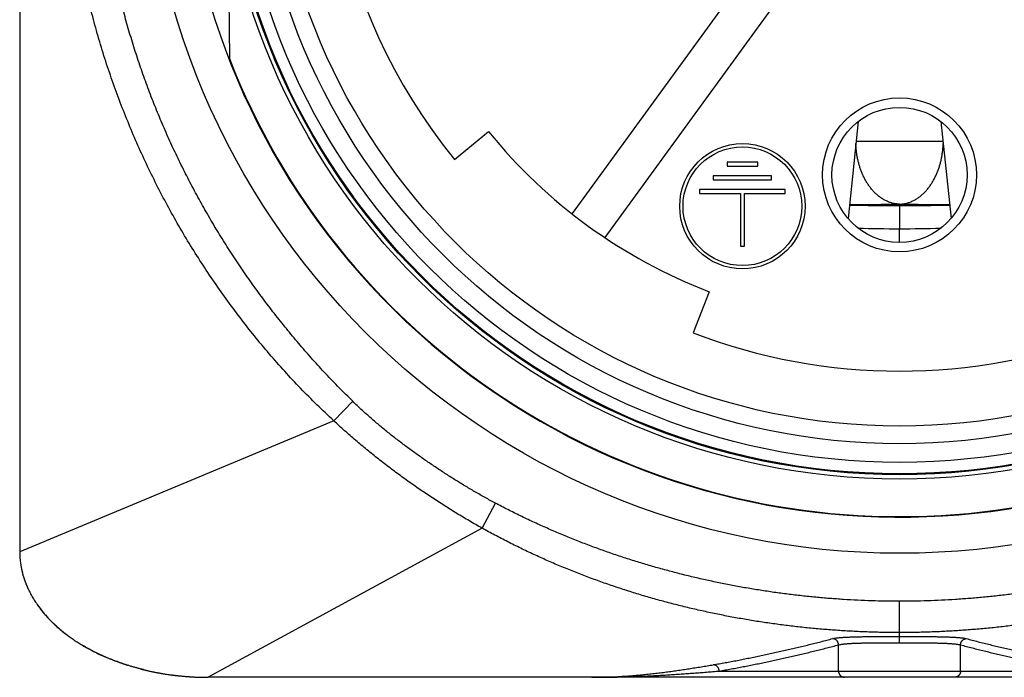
# Model space of a CAD drawing. Header units: millimetres. Extents: x 0 to 1076, y 0 to 742.
# Tile 34 of 132: x 136 to 152, y 367 to 377. Entities that reach past the tile are written whole.
import ezdxf

# ---------------------------------------------------------------- set-up
doc = ezdxf.new("R2010")
doc.units = ezdxf.units.MM
doc.header["$LTSCALE"] = 0.454724
for name, color, linetype in [('NoLayerName_001', 7, 'Continuous'), ('NoLayerName_004', 7, 'Continuous'), ('NoLayerName_006', 7, 'Continuous'), ('NoLayerName_007', 7, 'Continuous')]:
    doc.layers.add(name, color=color, linetype=linetype)

msp = doc.modelspace()

# ---------------------------------------------------------------- linework, layer by layer
at = {"layer": 'NoLayerName_001', "color": 60, "linetype": 'Continuous', "lineweight": 25}
for p, q in [((139.31192, 379.234144), (139.336196, 376.452393)), ((147.806808, 378.134253), (144.791217, 373.983649)), ((145.317078, 373.601588), (148.332669, 377.752193)), ((149.34269, 375.450319), (149.180533, 373.90751)), ((150.65731, 375.450319), (150.819467, 373.90751)), ((142.916903, 374.847143), (143.460264, 375.288458)), ((149.303564, 375.134438), (150.696436, 375.134438)), ((150, 374.13459), (150, 374.11088)), ((150, 374.11088), (150, 373.742101)), ((150, 373.654042), (150, 373.7421)), ((150, 373.570355), (150, 373.654042)), ((150, 373.523921), (150, 373.570355)), ((146.969313, 372.738985), (146.717506, 372.085844)), ((140.997706, 370.684054), (141.30053, 370.994319)), ((140.997706, 370.684054), (135.999901, 368.6)), ((143.357821, 368.974308), (143.56958, 369.373012)), ((143.357821, 368.974309), (138.999929, 366.6)), ((150, 367.150868), (150, 367.811208)), ((149.029426, 366.7), (149.029426, 367.116848)), ((150.970574, 366.7), (150.970574, 367.116848)), ((147.130471, 366.7), (152.869529, 366.7)), ((161, 366.6), (139, 366.6))]:
    msp.add_line(p, q, dxfattribs=at)
for radius in [12.025, 10.8425, 10.28, 10]:
    msp.add_circle((150, 380.6), radius, dxfattribs=at)
for centre, radius, start, end in [((150, 380.6), 9.125, 104.9166666, 219.0833334), ((150, 380.600031), 11.442011, 201.2533161, 338.7466839), ((150, 380.6), 8.425, 219.0833334, 248.9166666), ((149.998432, 411.017306), 36.906426, 268.7647106, 270.002435), ((149.436191, 408.457669), 34.327709, 269.6124705, 270.9410853), ((150.564362, 408.453313), 34.323363, 269.0578709, 270.3866339), ((150.002106, 410.993935), 36.883056, 269.9967277, 271.235237), ((150.111865, 403.698175), 29.956284, 268.5228539, 269.7860421), ((149.888206, 403.701743), 29.959851, 270.2137975, 271.4768285), ((150, 380.6), 9.125, 248.9166666, 291.0833333)]:
    msp.add_arc(centre, radius, start, end, dxfattribs=at)
for points, knots in [([(140.997706, 370.684054), (140.908467, 370.769101), (140.728073, 370.937338), (140.468543, 371.201266), (140.215667, 371.471795), (139.970774, 371.749842), (139.73368, 372.034721), (139.504605, 372.326177), (139.283662, 372.623841), (139.070979, 372.927385), (138.866682, 373.236525), (138.670907, 373.551025), (138.483773, 373.870661), (138.305401, 374.195207), (138.135911, 374.52444), (137.975423, 374.858134), (137.824057, 375.196066), (137.681937, 375.538004), (137.549159, 375.883701), (137.425826, 376.232905), (137.312036, 376.585364), (137.207891, 376.940826), (137.113492, 377.299039), (137.028937, 377.659749), (136.95434, 378.022699), (136.889745, 378.387595), (136.835117, 378.754121), (136.790474, 379.121954), (136.75569, 379.49077), (136.731168, 379.860251), (136.715333, 380.230058), (136.714441, 380.476731), (136.712788, 380.6)], [0, 0, 0, 0, 0.36982325, 0.739894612, 1.110188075, 1.480664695, 1.851273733, 2.221953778, 2.592633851, 2.963236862, 3.333731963, 3.704137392, 4.074472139, 4.444754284, 4.815001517, 5.185231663, 5.555463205, 5.925712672, 6.295985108, 6.666282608, 7.036607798, 7.406964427, 7.777357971, 8.147796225, 8.518288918, 8.888825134, 9.259367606, 9.629872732, 10.000292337, 10.370574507, 10.740664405, 11.110505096, 11.110505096, 11.110505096, 11.110505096]), ([(141.30053, 370.994319), (141.228353, 371.066389), (141.082776, 371.209355), (140.871628, 371.430973), (140.664855, 371.65669), (140.463313, 371.887106), (140.26686, 372.121836), (140.075638, 372.360816), (139.889718, 372.603951), (139.709182, 372.851164), (139.534108, 373.102372), (139.364589, 373.357475), (139.200729, 373.616354), (139.042642, 373.878877), (138.890443, 374.144911), (138.744245, 374.414324), (138.604165, 374.686983), (138.470316, 374.962754), (138.342812, 375.241506), (138.221772, 375.523107), (138.107286, 375.807419), (137.999412, 376.094291), (137.898216, 376.38358), (137.80376, 376.67514), (137.716107, 376.968825), (137.63532, 377.264491), (137.561463, 377.561991), (137.494598, 377.86118), (137.434796, 378.161903), (137.382064, 378.463981), (137.336388, 378.767217), (137.297755, 379.071416), (137.266179, 379.376379), (137.241571, 379.681909), (137.224218, 379.98781), (137.213009, 380.293876), (137.212371, 380.497991), (137.211199, 380.600002)], [0, 0, 0, 0, 0.305994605, 0.612062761, 0.91816969, 1.224276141, 1.530342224, 1.836372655, 2.142406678, 2.448485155, 2.754649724, 3.060922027, 3.367283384, 3.673711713, 3.980186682, 4.286690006, 4.593205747, 4.89972061, 5.206224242, 5.512709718, 5.819177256, 6.125632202, 6.432080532, 6.738528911, 7.044984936, 7.351457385, 7.657956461, 7.964494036, 8.271081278, 8.577707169, 8.884346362, 9.190970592, 9.49754914, 9.804049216, 10.110436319, 10.416674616, 10.722727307, 10.722727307, 10.722727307, 10.722727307]), ([(149.320966, 374.927771), (149.319621, 374.937314), (149.316795, 374.956382), (149.31338, 374.985096), (149.310426, 375.013858), (149.30802, 375.042669), (149.306046, 375.071508), (149.305186, 375.090758), (149.3047, 375.100378)], [0, 0, 0, 0, 0.02891326, 0.0578261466, 0.0867385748, 0.1156491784, 0.1445553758, 0.1734534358, 0.1734534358, 0.1734534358, 0.1734534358]), ([(150.679035, 374.92777), (150.680379, 374.937314), (150.683205, 374.956382), (150.68662, 374.985095), (150.689575, 375.013857), (150.69198, 375.042668), (150.693954, 375.071508), (150.694814, 375.090757), (150.6953, 375.100378)], [0, 0, 0, 0, 0.0289132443, 0.0578261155, 0.0867385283, 0.1156491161, 0.1445552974, 0.173453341, 0.173453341, 0.173453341, 0.173453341]), ([(150, 374.13459), (149.990371, 374.135042), (149.971068, 374.13553), (149.942255, 374.138764), (149.913635, 374.143457), (149.885333, 374.149849), (149.857461, 374.157846), (149.830108, 374.16742), (149.803325, 374.178465), (149.77715, 374.190896), (149.75162, 374.204621), (149.726767, 374.219555), (149.702615, 374.235624), (149.679176, 374.252759), (149.656462, 374.270895), (149.634482, 374.289966), (149.613245, 374.309906), (149.592761, 374.330651), (149.573039, 374.352134), (149.55409, 374.374291), (149.535923, 374.397056), (149.518545, 374.420367), (149.501956, 374.444173), (149.486142, 374.468435), (149.471078, 374.493127), (149.456739, 374.518222), (149.443097, 374.543695), (149.430129, 374.569521), (149.41781, 374.595673), (149.406146, 374.622133), (149.395137, 374.64888), (149.384787, 374.675894), (149.375097, 374.703153), (149.36607, 374.730635), (149.357707, 374.758324), (149.349999, 374.786198), (149.342935, 374.814241), (149.336496, 374.842434), (149.330697, 374.870765), (149.325433, 374.899201), (149.322503, 374.918256), (149.320966, 374.927771)], [0, 0, 0, 0, 0.028920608, 0.057892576, 0.086893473, 0.115898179, 0.144880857, 0.173837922, 0.202791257, 0.231754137, 0.260729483, 0.289712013, 0.318707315, 0.34772945, 0.376786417, 0.405880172, 0.435007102, 0.464158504, 0.493321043, 0.522477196, 0.551605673, 0.580681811, 0.609687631, 0.638637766, 0.66755189, 0.696446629, 0.72533565, 0.754229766, 0.783134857, 0.812049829, 0.840972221, 0.869899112, 0.898827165, 0.927752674, 0.956672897, 0.985589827, 1.014505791, 1.043422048, 1.072338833, 1.101255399, 1.13017022, 1.13017022, 1.13017022, 1.13017022]), ([(150, 374.13459), (150.00963, 374.135042), (150.028933, 374.13553), (150.057745, 374.138764), (150.086366, 374.143457), (150.114667, 374.149849), (150.14254, 374.157846), (150.169892, 374.16742), (150.196675, 374.178465), (150.22285, 374.190896), (150.24838, 374.204621), (150.273233, 374.219555), (150.297385, 374.235624), (150.320824, 374.252759), (150.343538, 374.270895), (150.365518, 374.289966), (150.386755, 374.309906), (150.407239, 374.330651), (150.426961, 374.352134), (150.44591, 374.374291), (150.464077, 374.397056), (150.481455, 374.420367), (150.498044, 374.444173), (150.513858, 374.468435), (150.528922, 374.493126), (150.543261, 374.518221), (150.556902, 374.543695), (150.569871, 374.569521), (150.58219, 374.595673), (150.593854, 374.622133), (150.604863, 374.64888), (150.615213, 374.675894), (150.624903, 374.703152), (150.63393, 374.730635), (150.642293, 374.758324), (150.650001, 374.786198), (150.657065, 374.81424), (150.663503, 374.842434), (150.669303, 374.870764), (150.674567, 374.899201), (150.677497, 374.918255), (150.679035, 374.92777)], [0, 0, 0, 0, 0.028920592, 0.057892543, 0.086893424, 0.115898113, 0.144880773, 0.173837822, 0.202791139, 0.231754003, 0.260729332, 0.289711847, 0.318707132, 0.34772925, 0.376786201, 0.405879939, 0.435006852, 0.464158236, 0.493320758, 0.522476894, 0.551605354, 0.580681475, 0.609687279, 0.638637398, 0.667551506, 0.696446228, 0.725335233, 0.754229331, 0.783134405, 0.812049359, 0.840971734, 0.869898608, 0.898826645, 0.927752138, 0.956672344, 0.985589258, 1.014505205, 1.043421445, 1.072338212, 1.101254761, 1.130169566, 1.130169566, 1.130169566, 1.130169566]), ([(143.56958, 369.373012), (143.542206, 369.387723), (143.487351, 369.416952), (143.405696, 369.461959), (143.324406, 369.507631), (143.243546, 369.554071), (143.163093, 369.601219), (143.083048, 369.64906), (143.003405, 369.697566), (142.92416, 369.746712), (142.84531, 369.796483), (142.766858, 369.846873), (142.688806, 369.897876), (142.611155, 369.949487), (142.533906, 370.001699), (142.457062, 370.054507), (142.380622, 370.107904), (142.304591, 370.161885), (142.228997, 370.216479), (142.153875, 370.271719), (142.079256, 370.327636), (142.005171, 370.384259), (141.931655, 370.44162), (141.858738, 370.499749), (141.786456, 370.558677), (141.714839, 370.618422), (141.643906, 370.678983), (141.573686, 370.740369), (141.504193, 370.802571), (141.435488, 370.865628), (141.367466, 370.929411), (141.322906, 370.972752), (141.30053, 370.994319)], [0, 0, 0, 0, 0.09322907, 0.186464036, 0.279704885, 0.372950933, 0.466200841, 0.559452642, 0.652703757, 0.745951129, 0.839193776, 0.932433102, 1.025670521, 1.118907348, 1.212144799, 1.305383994, 1.398625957, 1.49187095, 1.585116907, 1.678362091, 1.771605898, 1.864848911, 1.958092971, 2.051341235, 2.144598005, 2.237863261, 2.331132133, 2.424400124, 2.517663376, 2.610918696, 2.704163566, 2.797396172, 2.797396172, 2.797396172, 2.797396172]), ([(143.357821, 368.974308), (143.323918, 368.993451), (143.255967, 369.031488), (143.154888, 369.090041), (143.05431, 369.14946), (142.954326, 369.20988), (142.854911, 369.27123), (142.756072, 369.333497), (142.657804, 369.396649), (142.560113, 369.46068), (142.463006, 369.52559), (142.366485, 369.591378), (142.270556, 369.658044), (142.175224, 369.725586), (142.080495, 369.794002), (141.98638, 369.863294), (141.892899, 369.933464), (141.800074, 370.004515), (141.707924, 370.076447), (141.616472, 370.149265), (141.525737, 370.222968), (141.435741, 370.297558), (141.346505, 370.373041), (141.258043, 370.449407), (141.17041, 370.526697), (141.083495, 370.604768), (141.026368, 370.657701), (140.997706, 370.684054)], [0, 0, 0, 0, 0.116802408, 0.233613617, 0.350431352, 0.467252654, 0.584073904, 0.700890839, 0.817699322, 0.934501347, 1.051302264, 1.168107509, 1.284922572, 1.401752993, 1.518604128, 1.635475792, 1.752362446, 1.869258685, 1.986159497, 2.103060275, 2.219956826, 2.336845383, 2.453722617, 2.570585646, 2.687432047, 2.804259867, 2.921067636, 2.921067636, 2.921067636, 2.921067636]), ([(150, 367.811208), (149.925793, 367.811802), (149.777351, 367.812123), (149.554734, 367.817805), (149.332188, 367.826569), (149.109778, 367.838956), (148.887567, 367.854793), (148.665618, 367.874099), (148.443994, 367.896842), (148.222754, 367.923003), (148.001956, 367.952571), (147.781657, 367.985554), (147.56191, 368.021957), (147.342767, 368.061784), (147.124282, 368.105042), (146.906509, 368.151734), (146.689501, 368.201865), (146.473313, 368.255441), (146.258006, 368.312472), (146.043642, 368.372969), (145.830282, 368.436944), (145.617989, 368.504406), (145.406825, 368.575367), (145.196853, 368.649838), (144.988139, 368.727827), (144.780758, 368.80934), (144.574793, 368.894375), (144.370336, 368.982943), (144.167454, 369.075002), (143.966314, 369.170703), (143.766709, 369.269484), (143.635432, 369.338795), (143.56958, 369.373012)], [0, 0, 0, 0, 0.222629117, 0.445305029, 0.668020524, 0.890767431, 1.113536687, 1.336318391, 1.559101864, 1.78187597, 2.004635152, 2.227380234, 2.450112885, 2.672835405, 2.895550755, 3.1182626, 3.340975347, 3.563692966, 3.786415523, 4.009143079, 4.231876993, 4.454619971, 4.67737612, 4.900151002, 5.122951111, 5.345771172, 5.56859415, 5.791404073, 6.014186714, 6.236929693, 6.459622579, 6.682256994, 6.682256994, 6.682256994, 6.682256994]), ([(156.43042, 369.373012), (156.364568, 369.338795), (156.233291, 369.269484), (156.033686, 369.170703), (155.832546, 369.075002), (155.629664, 368.982943), (155.425207, 368.894375), (155.219242, 368.80934), (155.011861, 368.727827), (154.803147, 368.649838), (154.593175, 368.575367), (154.382011, 368.504406), (154.169718, 368.436944), (153.956358, 368.372969), (153.741994, 368.312472), (153.526687, 368.255441), (153.310499, 368.201865), (153.093491, 368.151734), (152.875718, 368.105042), (152.657233, 368.061784), (152.43809, 368.021957), (152.218343, 367.985554), (151.998044, 367.952571), (151.777246, 367.923003), (151.556006, 367.896842), (151.334382, 367.874099), (151.112433, 367.854793), (150.890222, 367.838956), (150.667812, 367.826569), (150.445266, 367.817805), (150.222649, 367.812123), (150.074207, 367.811802), (150, 367.811208)], [0, 0, 0, 0, 0.222634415, 0.445327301, 0.668070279, 0.89085292, 1.113662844, 1.336485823, 1.559305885, 1.782105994, 2.004880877, 2.227637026, 2.450380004, 2.673113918, 2.895841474, 3.11856403, 3.34128165, 3.563994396, 3.786706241, 4.009421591, 4.23214411, 4.454876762, 4.677621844, 4.900381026, 5.123155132, 5.345938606, 5.56872031, 5.791489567, 6.014236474, 6.236951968, 6.459627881, 6.682256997, 6.682256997, 6.682256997, 6.682256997]), ([(150, 367.312793), (149.923158, 367.313412), (149.769446, 367.313746), (149.538925, 367.319669), (149.308478, 367.328813), (149.078176, 367.341747), (148.848083, 367.358296), (148.618267, 367.378484), (148.388795, 367.402285), (148.15973, 367.429682), (147.931135, 367.460673), (147.703074, 367.49528), (147.475608, 367.53352), (147.248796, 367.575411), (147.0227, 367.62097), (146.79738, 367.670217), (146.572898, 367.723167), (146.349319, 367.779838), (146.126714, 367.840253), (145.905159, 367.904434), (145.684729, 367.972402), (145.4655, 368.04418), (145.247548, 368.11979), (145.03095, 368.199252), (144.815787, 368.28259), (144.602147, 368.369806), (144.390116, 368.460881), (144.179797, 368.555813), (143.971263, 368.654541), (143.764697, 368.757213), (143.559866, 368.86321), (143.425329, 368.93759), (143.357821, 368.974309)], [0, 0, 0, 0, 0.230533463, 0.461116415, 0.691740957, 0.922398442, 1.153079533, 1.383774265, 1.614472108, 1.845162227, 2.075838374, 2.306500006, 2.537148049, 2.767784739, 2.998413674, 3.229039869, 3.459669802, 3.690309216, 3.92095641, 4.151609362, 4.38226816, 4.612935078, 4.843614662, 5.074313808, 5.30504119, 5.535792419, 5.766549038, 5.997293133, 6.228008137, 6.45867895, 6.689292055, 6.919835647, 6.919835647, 6.919835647, 6.919835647]), ([(156.642179, 368.974309), (156.574671, 368.93759), (156.440135, 368.86321), (156.235303, 368.757213), (156.028737, 368.654541), (155.820203, 368.555813), (155.609884, 368.460881), (155.397853, 368.369806), (155.184213, 368.28259), (154.96905, 368.199252), (154.752452, 368.11979), (154.5345, 368.04418), (154.315271, 367.972402), (154.094841, 367.904434), (153.873286, 367.840253), (153.650681, 367.779838), (153.427102, 367.723167), (153.20262, 367.670217), (152.9773, 367.62097), (152.751204, 367.575411), (152.524392, 367.53352), (152.296926, 367.49528), (152.068865, 367.460673), (151.84027, 367.429682), (151.611205, 367.402285), (151.381733, 367.378484), (151.151917, 367.358296), (150.921824, 367.341747), (150.691522, 367.328813), (150.461075, 367.319669), (150.230554, 367.313746), (150.076842, 367.313412), (150, 367.312793)], [0, 0, 0, 0, 0.230543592, 0.461156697, 0.69182751, 0.922542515, 1.15328661, 1.38404323, 1.614794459, 1.845521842, 2.076220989, 2.306900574, 2.537567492, 2.768226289, 2.998879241, 3.229526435, 3.460165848, 3.690795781, 3.921421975, 4.15205091, 4.3826876, 4.613335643, 4.843997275, 5.074673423, 5.305363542, 5.536061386, 5.766756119, 5.99743721, 6.228094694, 6.458719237, 6.689302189, 6.919835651, 6.919835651, 6.919835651, 6.919835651]), ([(148.937518, 367.216406), (148.946178, 367.2183), (148.963427, 367.222533), (148.989815, 367.226227), (149.016235, 367.229467), (149.042713, 367.232141), (149.069216, 367.234401), (149.095743, 367.236339), (149.122291, 367.238024), (149.148855, 367.239485), (149.17543, 367.24076), (149.202012, 367.241887), (149.228598, 367.242892), (149.255186, 367.243787), (149.281776, 367.244584), (149.308368, 367.245295), (149.334962, 367.245933), (149.361558, 367.246509), (149.388155, 367.247024), (149.414753, 367.247484), (149.450219, 367.248029), (149.494554, 367.248592), (149.547758, 367.249112), (149.609831, 367.249575), (149.689639, 367.250009), (149.796049, 367.250387), (149.902458, 367.250562), (149.973398, 367.250569), (150, 367.250579)], [0, 0, 0, 0, 0.026595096, 0.053229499, 0.079858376, 0.106462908, 0.133058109, 0.159654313, 0.186255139, 0.212859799, 0.239466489, 0.266072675, 0.292676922, 0.319279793, 0.345881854, 0.372483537, 0.399085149, 0.42568687, 0.452288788, 0.478890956, 0.505493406, 0.558699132, 0.61190578, 0.665112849, 0.744922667, 0.851333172, 0.984344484, 1.06415148, 1.06415148, 1.06415148, 1.06415148]), ([(150, 367.250579), (150.053205, 367.250535), (150.141879, 367.250532), (150.266024, 367.250191), (150.354699, 367.249788), (150.42564, 367.249324), (150.478844, 367.24887), (150.52318, 367.248375), (150.558648, 367.247893), (150.585247, 367.247484), (150.611845, 367.247024), (150.638442, 367.246509), (150.665038, 367.245933), (150.691632, 367.245295), (150.718224, 367.244583), (150.744814, 367.243787), (150.771402, 367.242892), (150.797988, 367.241886), (150.82457, 367.24076), (150.851145, 367.239485), (150.877709, 367.238024), (150.904257, 367.236339), (150.930784, 367.2344), (150.957287, 367.23214), (150.983765, 367.229467), (151.010185, 367.226227), (151.036574, 367.222533), (151.053822, 367.218299), (151.062482, 367.216405)], [0, 0, 0, 0, 0.15961369, 0.266023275, 0.372435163, 0.425642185, 0.478849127, 0.532055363, 0.558658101, 0.585260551, 0.61186272, 0.638464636, 0.665066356, 0.691667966, 0.718269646, 0.744871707, 0.771474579, 0.798078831, 0.824685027, 0.851291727, 0.877896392, 0.90449721, 0.93109339, 0.957688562, 0.984293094, 1.010922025, 1.037556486, 1.064151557, 1.064151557, 1.064151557, 1.064151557]), ([(147.035649, 366.799856), (147.067628, 366.805405), (147.131609, 366.816376), (147.227447, 366.833595), (147.323208, 366.851251), (147.418876, 366.869411), (147.514457, 366.888039), (147.60995, 366.907124), (147.705356, 366.92665), (147.800675, 366.946602), (147.895907, 366.966964), (147.991054, 366.987721), (148.086116, 367.008858), (148.181091, 367.030376), (148.275977, 367.052276), (148.370772, 367.074558), (148.465475, 367.097225), (148.560083, 367.120277), (148.654596, 367.143711), (148.749007, 367.167545), (148.843331, 367.191717), (148.906114, 367.208212), (148.937518, 367.216411)], [0, 0, 0, 0, 0.097370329, 0.194742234, 0.292116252, 0.389492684, 0.486871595, 0.584252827, 0.681636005, 0.779020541, 0.876405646, 0.973790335, 1.071173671, 1.168555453, 1.265935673, 1.363314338, 1.460691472, 1.558067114, 1.655441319, 1.752814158, 1.850185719, 1.947556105, 1.947556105, 1.947556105, 1.947556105]), ([(147.130471, 366.7), (147.162402, 366.705555), (147.226286, 366.716538), (147.32198, 366.733778), (147.417594, 366.751455), (147.513117, 366.769639), (147.608551, 366.78829), (147.703897, 366.8074), (147.799156, 366.826951), (147.894327, 366.846928), (147.989411, 366.867316), (148.08441, 366.888098), (148.179323, 366.909261), (148.274149, 366.930803), (148.368887, 366.952725), (148.463534, 366.975027), (148.55809, 366.997707), (148.652552, 367.020767), (148.746921, 367.044202), (148.841191, 367.068027), (148.935375, 367.092184), (148.998068, 367.108657), (149.029426, 367.116848)], [0, 0, 0, 0, 0.097231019, 0.194463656, 0.291698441, 0.388935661, 0.486175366, 0.583417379, 0.680661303, 0.777906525, 0.875152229, 0.9723974, 1.069641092, 1.166883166, 1.264123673, 1.361362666, 1.4586002, 1.555836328, 1.653071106, 1.750304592, 1.847536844, 1.94476792, 1.94476792, 1.94476792, 1.94476792]), ([(149.029448, 367.116848), (149.02932, 367.119275), (149.029195, 367.124155), (149.028219, 367.131439), (149.026786, 367.138684), (149.024821, 367.145841), (149.022357, 367.152868), (149.019398, 367.159722), (149.015955, 367.166359), (149.01204, 367.172735), (149.007661, 367.178807), (149.002829, 367.18453), (148.997556, 367.189858), (148.991885, 367.194767), (148.985861, 367.199237), (148.979529, 367.203249), (148.972932, 367.206781), (148.966116, 367.20981), (148.959125, 367.212323), (148.952, 367.214274), (148.944797, 367.215735), (148.939932, 367.216135), (148.937518, 367.216406)], [0, 0, 0, 0, 0.0072913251, 0.0146319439, 0.0220152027, 0.0294330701, 0.0368769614, 0.0443385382, 0.0518104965, 0.0592873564, 0.0667662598, 0.0742477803, 0.0817357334, 0.0892304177, 0.0967274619, 0.1042198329, 0.1116988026, 0.1191549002, 0.126578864, 0.1339626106, 0.1413002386, 0.1485890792, 0.1485890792, 0.1485890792, 0.1485890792]), ([(149.029426, 367.116848), (149.037302, 367.11874), (149.052975, 367.12297), (149.077049, 367.126667), (149.101157, 367.129905), (149.12533, 367.132577), (149.14953, 367.134833), (149.173757, 367.136767), (149.198005, 367.138448), (149.222272, 367.139905), (149.246551, 367.141175), (149.270837, 367.142295), (149.295128, 367.143295), (149.319421, 367.144183), (149.343716, 367.144973), (149.368014, 367.145677), (149.392313, 367.146309), (149.416614, 367.146878), (149.440917, 367.147387), (149.465221, 367.147841), (149.489526, 367.148244), (149.521934, 367.148718), (149.562447, 367.149204), (149.619167, 367.149723), (149.692093, 367.150196), (149.789327, 367.150618), (149.894664, 367.150848), (149.967589, 367.150851), (150, 367.150868)], [0, 0, 0, 0, 0.0243003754, 0.0486439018, 0.0729816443, 0.0972925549, 0.1215931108, 0.14589468, 0.1702013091, 0.1945121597, 0.2188252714, 0.2431378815, 0.2674483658, 0.2917573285, 0.3160653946, 0.3403730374, 0.3646805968, 0.3889882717, 0.4132961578, 0.4376043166, 0.4619127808, 0.4862215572, 0.5348399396, 0.5834590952, 0.6563877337, 0.7536231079, 0.8751646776, 0.9723979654, 0.9723979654, 0.9723979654, 0.9723979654]), ([(150, 367.150868), (150.048617, 367.150826), (150.129644, 367.150828), (150.234981, 367.15052), (150.31601, 367.150144), (150.380833, 367.149723), (150.437553, 367.149204), (150.478066, 367.148718), (150.510474, 367.148244), (150.534779, 367.147841), (150.559083, 367.147387), (150.583386, 367.146878), (150.607687, 367.146309), (150.631986, 367.145677), (150.656284, 367.144973), (150.680579, 367.144183), (150.704872, 367.143295), (150.729163, 367.142295), (150.753449, 367.141175), (150.777728, 367.139905), (150.801995, 367.138448), (150.826243, 367.136767), (150.85047, 367.134833), (150.87467, 367.132576), (150.898843, 367.129905), (150.922951, 367.126667), (150.947025, 367.122971), (150.962698, 367.11874), (150.970574, 367.116848)], [0, 0, 0, 0, 0.1458497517, 0.2430834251, 0.3160102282, 0.3889388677, 0.437558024, 0.4861764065, 0.5104851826, 0.5347936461, 0.5591018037, 0.5834096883, 0.607717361, 0.6320249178, 0.6563325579, 0.6806406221, 0.7049495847, 0.7292600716, 0.7535726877, 0.7778858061, 0.8021966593, 0.826503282, 0.8508048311, 0.8751053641, 0.8994162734, 0.9237540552, 0.9480976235, 0.9723979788, 0.9723979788, 0.9723979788, 0.9723979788]), ([(150.970574, 367.116848), (150.970701, 367.119274), (150.970827, 367.124154), (150.971802, 367.131438), (150.973234, 367.138681), (150.975198, 367.145838), (150.977662, 367.152865), (150.98062, 367.159718), (150.984061, 367.166354), (150.987976, 367.172731), (150.992353, 367.178802), (150.997184, 367.184526), (151.002455, 367.189854), (151.008125, 367.194763), (151.014147, 367.199234), (151.020478, 367.203246), (151.027074, 367.206779), (151.033889, 367.20981), (151.040878, 367.212325), (151.048001, 367.214276), (151.055204, 367.215739), (151.060068, 367.21614), (151.062482, 367.216411)], [0, 0, 0, 0, 0.0072905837, 0.0146304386, 0.0220129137, 0.0294299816, 0.0368730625, 0.0443338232, 0.0518049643, 0.0592810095, 0.066759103, 0.0742398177, 0.0817269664, 0.0892208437, 0.0967170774, 0.1042086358, 0.1116867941, 0.1191420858, 0.126565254, 0.1339482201, 0.1412850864, 0.1485731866, 0.1485731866, 0.1485731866, 0.1485731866]), ([(150.970574, 367.116848), (151.001932, 367.108657), (151.064625, 367.092184), (151.158809, 367.068027), (151.253079, 367.044201), (151.347448, 367.020766), (151.44191, 366.997707), (151.536466, 366.975027), (151.631113, 366.952725), (151.725851, 366.930803), (151.820677, 366.909261), (151.91559, 366.888098), (152.010589, 366.867316), (152.105673, 366.846928), (152.200844, 366.826951), (152.296103, 366.8074), (152.391449, 366.78829), (152.486883, 366.769639), (152.582406, 366.751455), (152.67802, 366.733778), (152.773714, 366.716538), (152.837598, 366.705555), (152.869529, 366.7)], [0, 0, 0, 0, 0.097231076, 0.194463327, 0.291696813, 0.388931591, 0.48616772, 0.583405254, 0.680644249, 0.777884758, 0.875126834, 0.972370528, 1.0696157, 1.166861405, 1.264106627, 1.36135055, 1.458592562, 1.555832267, 1.653069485, 1.75030427, 1.847536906, 1.944767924, 1.944767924, 1.944767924, 1.944767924]), ([(151.062482, 367.216411), (151.093886, 367.208212), (151.156669, 367.191717), (151.250993, 367.167544), (151.345404, 367.143711), (151.439917, 367.120277), (151.534525, 367.097225), (151.629228, 367.074558), (151.724023, 367.052275), (151.818909, 367.030376), (151.913884, 367.008858), (152.008946, 366.987721), (152.104093, 366.966964), (152.199325, 366.946602), (152.294644, 366.92665), (152.39005, 366.907124), (152.485543, 366.888039), (152.581124, 366.869411), (152.676792, 366.851251), (152.772553, 366.833595), (152.868391, 366.816376), (152.932372, 366.805405), (152.964351, 366.799856)], [0, 0, 0, 0, 0.097370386, 0.194741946, 0.292114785, 0.389488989, 0.486864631, 0.584241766, 0.681620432, 0.779000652, 0.876382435, 0.973765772, 1.071150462, 1.168535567, 1.265920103, 1.363303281, 1.460684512, 1.558063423, 1.655439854, 1.752813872, 1.850185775, 1.947556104, 1.947556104, 1.947556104, 1.947556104]), ([(145.103032, 366.6), (145.13544, 366.600224), (145.200264, 366.60035), (145.297481, 366.602469), (145.39467, 366.605673), (145.491814, 366.610121), (145.588895, 366.615702), (145.685903, 366.622377), (145.782834, 366.630088), (145.879687, 366.63878), (145.976462, 366.648399), (146.073157, 366.658891), (146.169772, 366.670202), (146.266308, 366.682275), (146.362762, 366.695058), (146.459136, 366.708495), (146.555428, 366.722533), (146.651637, 366.737116), (146.747765, 366.752188), (146.843807, 366.767706), (146.939773, 366.783569), (147.003689, 366.794456), (147.03565, 366.79986)], [0, 0, 0, 0, 0.097227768, 0.194463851, 0.291706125, 0.388950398, 0.486190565, 0.583424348, 0.680658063, 0.777897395, 0.875146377, 0.972407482, 1.06968172, 1.166968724, 1.264266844, 1.361573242, 1.458883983, 1.556194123, 1.653497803, 1.750788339, 1.848058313, 1.945299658, 1.945299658, 1.945299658, 1.945299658]), ([(147.130471, 366.7), (147.130352, 366.702478), (147.130249, 366.707462), (147.129273, 366.714905), (147.127819, 366.722309), (147.125809, 366.729623), (147.123278, 366.736801), (147.12023, 366.743795), (147.116676, 366.75056), (147.112628, 366.757046), (147.108095, 366.763207), (147.103089, 366.768996), (147.09762, 366.774359), (147.091738, 366.779274), (147.085491, 366.78372), (147.078928, 366.787678), (147.072099, 366.791125), (147.065053, 366.79404), (147.057838, 366.796407), (147.050502, 366.79818), (147.043101, 366.799435), (147.038122, 366.799666), (147.035649, 366.799856)], [0, 0, 0, 0, 0.0074433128, 0.0149408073, 0.0224846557, 0.0300655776, 0.037673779, 0.0452998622, 0.0529357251, 0.0605754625, 0.068216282, 0.0758594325, 0.0835100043, 0.0911690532, 0.0988321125, 0.106491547, 0.1141376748, 0.1217598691, 0.1293476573, 0.13689184, 0.1443856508, 0.1518259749, 0.1518259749, 0.1518259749, 0.1518259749]), ([(145.103032, 366.6), (145.13687, 366.600104), (145.204548, 366.600162), (145.306062, 366.601149), (145.40757, 366.60265), (145.509068, 366.604746), (145.610554, 366.607391), (145.712025, 366.610574), (145.81348, 366.614273), (145.914916, 366.618466), (146.016334, 366.623134), (146.117733, 366.628257), (146.219112, 366.633813), (146.320469, 366.639782), (146.421805, 366.646144), (146.523118, 366.652879), (146.624408, 366.659966), (146.725673, 366.667384), (146.826913, 366.675111), (146.928126, 366.683137), (147.029314, 366.691404), (147.096751, 366.697155), (147.130471, 366.7)], [0, 0, 0, 0, 0.101515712, 0.203033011, 0.304551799, 0.406071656, 0.507591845, 0.60911193, 0.71063285, 0.812155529, 0.913680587, 1.015208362, 1.116738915, 1.218272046, 1.319807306, 1.421344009, 1.522881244, 1.624417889, 1.72595262, 1.827483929, 1.929010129, 2.030529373, 2.030529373, 2.030529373, 2.030529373]), ([(149.029426, 366.7), (149.029525, 366.697478), (149.02958, 366.692404), (149.030519, 366.68482), (149.031954, 366.677271), (149.033969, 366.669811), (149.036528, 366.662491), (149.039626, 366.655362), (149.043252, 366.648477), (149.047396, 366.641885), (149.052047, 366.63564), (149.057195, 366.629792), (149.062828, 366.6244), (149.068894, 366.619488), (149.075337, 366.615073), (149.082103, 366.611179), (149.089139, 366.607823), (149.09639, 366.605031), (149.103801, 366.602814), (149.111321, 366.601223), (149.118891, 366.600174), (149.123963, 366.60011), (149.126484, 366.6)], [0, 0, 0, 0, 0.0075726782, 0.0152055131, 0.0228889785, 0.0306120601, 0.0383633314, 0.046131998, 0.0539089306, 0.0616877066, 0.0694656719, 0.0772450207, 0.0850326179, 0.0928308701, 0.1006356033, 0.1084387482, 0.1162296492, 0.1239963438, 0.1317268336, 0.1394103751, 0.147038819, 0.1546080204, 0.1546080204, 0.1546080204, 0.1546080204]), ([(150.970574, 366.7), (150.970475, 366.697478), (150.97042, 366.692404), (150.969481, 366.68482), (150.968046, 366.677271), (150.966031, 366.669811), (150.963472, 366.662491), (150.960374, 366.655362), (150.956748, 366.648477), (150.952604, 366.641885), (150.947953, 366.63564), (150.942805, 366.629792), (150.937172, 366.6244), (150.931106, 366.619488), (150.924663, 366.615073), (150.917897, 366.611179), (150.910861, 366.607823), (150.90361, 366.605031), (150.896199, 366.602814), (150.888679, 366.601223), (150.881109, 366.600174), (150.876037, 366.60011), (150.873516, 366.6)], [0, 0, 0, 0, 0.0075726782, 0.0152055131, 0.0228889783, 0.0306120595, 0.0383633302, 0.0461319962, 0.053908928, 0.0616877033, 0.069465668, 0.0772450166, 0.0850326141, 0.0928308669, 0.1006356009, 0.1084387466, 0.1162296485, 0.1239963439, 0.1317268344, 0.1394103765, 0.1470388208, 0.1546080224, 0.1546080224, 0.1546080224, 0.1546080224])]:
    msp.add_open_spline(points, degree=3, knots=knots, dxfattribs=at)
at = {"layer": 'NoLayerName_004', "color": 60, "linetype": 'Continuous', "lineweight": 25}
for p, q in [((147.255, 374.8), (147.255, 374.737)), ((147.745, 374.8), (147.255, 374.8)), ((147.745, 374.737), (147.745, 374.8)), ((147.255, 374.737), (147.745, 374.737)), ((147.03625, 374.583), (147.03625, 374.52)), ((147.96375, 374.583), (147.03625, 374.583)), ((147.03625, 374.52), (147.96375, 374.52)), ((147.96375, 374.52), (147.96375, 374.583)), ((146.8175, 374.366), (146.8175, 374.303)), ((148.1825, 374.366), (146.8175, 374.366)), ((146.8175, 374.303), (147.4685, 374.303)), ((147.4685, 374.303), (147.4685, 373.463)), ((147.5315, 373.463), (147.5315, 374.303)), ((147.5315, 374.303), (148.1825, 374.303)), ((148.1825, 374.303), (148.1825, 374.366)), ((147.4685, 373.463), (147.5315, 373.463))]:
    msp.add_line(p, q, dxfattribs=at)
for radius in [0.9975, 0.945]:
    msp.add_circle((147.5, 374.1), radius, dxfattribs=at)
at = {"layer": 'NoLayerName_006', "color": 60, "linetype": 'Continuous', "lineweight": 25}
for radius in [1.225, 1.075]:
    msp.add_circle((150, 374.6), radius, dxfattribs=at)
at = {"layer": 'NoLayerName_007', "color": 60, "linetype": 'Continuous', "lineweight": 25}
msp.add_line((136, 389.6), (136, 368.6), dxfattribs=at)
msp.add_lwpolyline([(137.967644, 366.722148), (138.064242, 366.699816), (138.325284, 366.651349), (138.594684, 366.618433), (138.87197, 366.601839), (138.999929, 366.6)], dxfattribs=at)
for radius in [10.775, 10.76, 10.578015]:
    msp.add_circle((150, 380.6), radius, dxfattribs=at)
for centre, radius, start, end in [((150, 380.6), 11.45, 338.5186327, 311.2277814), ((137.332587, 368.600425), 1.332686, 180.0182748, 187.936854), ((137.379234, 368.606763), 1.37966, 187.5410709, 194.1354222), ((137.413391, 368.614765), 1.414737, 194.1118526, 194.8261901), ((137.422478, 368.617178), 1.424139, 194.8265071, 195.8151935), ((137.457933, 368.627694), 1.461118, 195.8330543, 200.8652065), ((137.499953, 368.643222), 1.505913, 200.8478236, 202.2855772), ((137.823328, 368.83672), 1.883913, 215.9365041, 219.1017585), ((137.896908, 368.896051), 1.978433, 219.0912011, 220.9230894), ((137.945026, 368.937648), 2.042039, 220.9205959, 222.2661326), ((138.004552, 368.992127), 2.122731, 222.273691, 224.7732339), ((138.092026, 369.079239), 2.246182, 224.7791596, 227.8825687), ((138.175826, 369.171487), 2.37081, 227.8754799, 230.1792762), ((138.256386, 369.26849), 2.496903, 230.1848991, 233.1400516), ((138.499767, 369.626364), 2.929978, 238.2197399, 240.1720177), ((138.546376, 369.706927), 3.023051, 240.1651409, 240.8025996), ((138.587073, 369.780276), 3.106933, 240.8072979, 242.4807647), ((138.64761, 369.896695), 3.238151, 242.4826048, 244.4450405), ((138.712897, 370.033569), 3.389799, 244.4474667, 246.7741979), ((138.767512, 370.160176), 3.527682, 246.7699759, 248.5198338), ((138.816096, 370.284331), 3.661005, 248.5237956, 251.000296), ((138.853156, 370.390836), 3.773772, 250.9947237, 252.4657316), ((138.920646, 370.627357), 4.019791, 255.7132944, 256.2868166), ((138.926874, 370.652739), 4.045926, 256.2863499, 256.4306501), ((138.935932, 370.690659), 4.084913, 256.4319346, 257.3872574), ((138.952551, 370.765269), 4.161351, 257.3882756, 258.7116543), ((138.966772, 370.83615), 4.233645, 258.7106897, 259.7483121), ((138.976225, 370.888251), 4.286597, 259.7479125, 260.6330923), ((138.983807, 370.934283), 4.333249, 260.6332494, 261.6531996), ((138.988694, 370.967232), 4.366558, 261.6525128, 262.1706653), ((138.992444, 370.994741), 4.394321, 262.1710839, 263.1253155), ((138.996105, 371.025069), 4.424869, 263.1252533, 264.1118575), ((138.998799, 371.051284), 4.451223, 264.1119824, 265.3871151), ((138.999829, 371.063545), 4.463527, 265.386591, 265.622291), ((139.000274, 371.069484), 4.469482, 265.62242, 266.5299537), ((139.000539, 371.073755), 4.473762, 266.5298714, 267.5653195), ((139.000133, 371.06205), 4.46205, 267.5641462, 269.9982906)]:
    msp.add_arc(centre, radius, start, end, dxfattribs=at)
for points, knots in [([(136.012764, 368.416419), (136.014691, 368.403856), (136.018292, 368.378655), (136.025247, 368.34105), (136.033132, 368.303518), (136.042113, 368.266096), (136.05214, 368.228792), (136.06322, 368.191621), (136.075347, 368.154596), (136.088518, 368.117731), (136.102727, 368.081038), (136.117972, 368.044532), (136.134248, 368.008225), (136.151552, 367.972131), (136.169878, 367.936264), (136.189224, 367.900637), (136.209584, 367.865263), (136.230957, 367.830157), (136.25333, 367.795326), (136.276722, 367.760807), (136.301002, 367.726519), (136.31801, 367.704134), (136.32645, 367.692829)], [0, 0, 0, 0, 0.0381301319, 0.0763592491, 0.1147029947, 0.1531766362, 0.1917950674, 0.2305728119, 0.2695240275, 0.3086625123, 0.3480017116, 0.3875547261, 0.4273343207, 0.4673529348, 0.5076226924, 0.5481554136, 0.5889626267, 0.6300555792, 0.6714447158, 0.7131385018, 0.7551444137, 0.7974692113, 0.7974692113, 0.7974692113, 0.7974692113]), ([(136.326394, 367.692786), (136.333332, 367.683878), (136.347134, 367.665915), (136.368598, 367.639437), (136.390597, 367.613129), (136.413202, 367.587056), (136.436386, 367.561208), (136.46015, 367.535594), (136.484486, 367.510221), (136.509388, 367.485092), (136.534851, 367.460215), (136.56087, 367.435595), (136.587438, 367.411238), (136.614549, 367.387148), (136.642199, 367.363333), (136.670381, 367.339797), (136.69909, 367.316547), (136.728319, 367.293588), (136.758064, 367.270926), (136.788318, 367.248566), (136.819076, 367.226515), (136.850331, 367.204778), (136.882079, 367.183361), (136.914311, 367.162266), (136.94703, 367.141515), (136.980184, 367.121041), (137.002614, 367.107792), (137.013827, 367.101094)], [0, 0, 0, 0, 0.0338733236, 0.0679548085, 0.1022469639, 0.1367520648, 0.1714721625, 0.2064090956, 0.2415645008, 0.2769398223, 0.312536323, 0.3483550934, 0.3843970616, 0.4206630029, 0.4571535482, 0.4938691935, 0.5308103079, 0.5679771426, 0.6053698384, 0.6429884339, 0.6808328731, 0.7189030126, 0.7571986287, 0.79571912, 0.8344628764, 0.8734279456, 0.9126121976, 0.9126121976, 0.9126121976, 0.9126121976]), ([(137.967698, 366.722154), (137.950281, 366.726528), (137.91547, 366.735088), (137.863617, 366.748928), (137.81214, 366.76333), (137.761085, 366.778399), (137.710459, 366.794097), (137.660282, 366.810425), (137.610569, 366.827374), (137.561336, 366.844937), (137.512599, 366.863107), (137.464374, 366.881876), (137.416679, 366.901238), (137.369528, 366.921185), (137.322938, 366.941709), (137.276925, 366.962805), (137.231506, 366.984463), (137.186697, 367.00668), (137.14251, 367.029439), (137.098979, 367.052764), (137.056055, 367.076537), (137.027918, 367.093006), (137.013849, 367.10113)], [0, 0, 0, 0, 0.053872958, 0.107541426, 0.160996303, 0.214229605, 0.267233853, 0.320001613, 0.372525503, 0.424798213, 0.476812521, 0.528561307, 0.580037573, 0.631234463, 0.682145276, 0.73276349, 0.783082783, 0.83309705, 0.882800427, 0.932187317, 0.981252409, 1.029990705, 1.029990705, 1.029990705, 1.029990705]), ([(137.967698, 366.722135), (137.989777, 366.716942), (138.033969, 366.706266), (138.100763, 366.691842), (138.168019, 366.678324), (138.235739, 366.665894), (138.303876, 366.654509), (138.372394, 366.644186), (138.441254, 366.634928), (138.51042, 366.62674), (138.579852, 366.619628), (138.649513, 366.613595), (138.719366, 366.60865), (138.789372, 366.604786), (138.859494, 366.602054), (138.929693, 366.600284), (138.976518, 366.600185), (138.999932, 366.6)], [0, 0, 0, 0, 0.068045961, 0.136381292, 0.204986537, 0.273841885, 0.342927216, 0.412222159, 0.481706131, 0.551358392, 0.621158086, 0.69108429, 0.761116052, 0.831232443, 0.901412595, 0.971635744, 1.041881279, 1.041881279, 1.041881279, 1.041881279])]:
    msp.add_open_spline(points, degree=3, knots=knots, dxfattribs=at)

doc.saveas('drawing.dxf')
